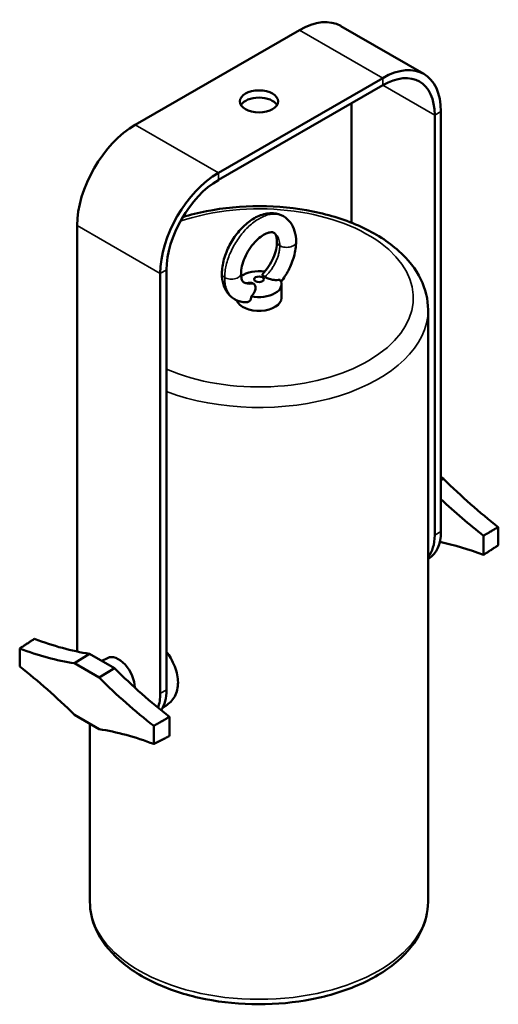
# Model space of a CAD drawing. Header units: millimetres. Extents: x 20 to 2980, y 20 to 2980.
# Tile 3 of 4: x 2208 to 2371, y 542 to 877. Entities that reach past the tile are written whole.
import ezdxf

# ---------------------------------------------------------------- set-up
doc = ezdxf.new("R2010")
doc.units = ezdxf.units.MM
doc.layers.add('Visible (ISO)', color=7, linetype='Continuous', lineweight=50)
doc.layers.add('Visible Narrow (ISO)', color=7, linetype='Continuous', lineweight=35)

msp = doc.modelspace()

# ---------------------------------------------------------------- linework, layer by layer
at = {"layer": 'Visible (ISO)'}
for p, q in [((2303.53, 873.16), (2247.67, 840.91)), ((2317.53, 874.54), (2345.81, 858.21)), ((2331.81, 856.83), (2275.95, 824.58)), ((2331.81, 854.38), (2275.95, 822.13)), ((2321.21, 848.25), (2321.21, 807.59)), ((2351.61, 845.4), (2351.61, 702.51)), ((2349.49, 844.17), (2349.49, 701.29)), ((2227.87, 806.61), (2227.87, 663.73)), ((2258.27, 791.51), (2258.27, 648.62)), ((2256.15, 790.28), (2256.15, 647.4)), ((2297.39, 782), (2297.39, 786.69)), ((2347.24, 777.91), (2347.24, 576.48)), ((2351.61, 720.96), (2352.54, 720.43)), ((2351.61, 719.92), (2352.54, 720.43)), ((2371.12, 697.83), (2371.12, 704.01)), ((2366.11, 694.55), (2366.11, 701.08)), ((2347.24, 693.22), (2347.47, 693.35)), ((2208.35, 656.51), (2208.35, 662.69)), ((2232.11, 660.87), (2226.94, 657.64)), ((2232.11, 660.87), (2240.6, 655.97)), ((2235.36, 652.78), (2226.94, 657.64)), ((2238.25, 659.44), (2236.32, 658.44)), ((2235.36, 652.78), (2240.6, 655.97)), ((2226.94, 640.1), (2235.36, 635.23)), ((2257.03, 642.65), (2258.01, 643.21)), ((2232.24, 637.04), (2232.24, 576.48)), ((2259.33, 639.44), (2259.33, 632.9)), ((2253.95, 636.36), (2253.95, 630.18))]:
    msp.add_line(p, q, dxfattribs=at)
for centre, major_axis, start_param, end_param in [((2303.53, 850.3), (14, 24.25), 0, 0.785398), ((2331.81, 833.97), (14, 24.25), 5.497787, 7.068583), ((2331.81, 833.97), (12.5, 21.65), 5.497787, 7.068583), ((2289.74, 846.42), (6.5, 0), 0.332447, 2.809146), ((2247.67, 818.04), (14, 24.25), 0.785398, 2.356194), ((2275.95, 801.71), (14, 24.25), 0.785398, 2.356194), ((2275.95, 801.71), (12.5, 21.65), 0.785398, 2.356194), ((2289.74, 786.69), (7.65, 0), 1.314423, 2.487214), ((2289.74, 786.69), (7.65, 0), 4.365454, 6.63012), ((2289.74, 782), (7.65, 0), 3.331135, 6.283185), ((2388.91, 814.69), (75.13, -130.13), 5.148346, 5.32958), ((2383.71, 811.69), (-75, 129.9), 2.048716, 2.189433), ((2335.35, 709.45), (10, -17.32), 0.213479, 0.785398), ((2337.47, 710.68), (10, -17.32), 0, 0.785398), ((2383.71, 563.61), (75, -129.9), 2.522956, 2.667472), ((2195.77, 796.91), (75, -129.9), 5.664549, 5.84753), ((2242.01, 655.56), (-10, 17.32), 0.785398, 0.910529), ((2190.57, 793.91), (-75.13, 130.13), 2.524402, 2.705635), ((2242.01, 652.7), (-3.86, 6.69), 3.904466, 6.25849), ((2190.57, 545.83), (75.13, -130.13), 2.006754, 2.187988), ((2276.94, 750.05), (75, -129.9), 5.148044, 5.331026), ((2271.74, 747.04), (-75.13, 130.13), 2.006754, 2.187988), ((2242.01, 655.56), (10, -17.32), 0.456824, 0.785398), ((2244.13, 656.79), (10, -17.32), 0.27548, 0.785398), ((2271.74, 498.96), (75.13, -130.13), 2.524402, 2.705635)]:
    msp.add_ellipse(centre, major_axis=major_axis, ratio=0.57735, start_param=start_param, end_param=end_param, dxfattribs=at)
for centre, major_axis in [((2289.74, 848.87), (-6.5, 0)), ((2289.74, 788.33), (1.65, 0))]:
    msp.add_ellipse(centre, major_axis=major_axis, ratio=0.57735, dxfattribs=at)
for points, knots in [([(2347.24, 777.91), (2347.24, 781.48), (2346.37, 785.03), (2343.03, 791.88), (2340.45, 795.14), (2333.69, 801.22), (2329.36, 803.95), (2319.49, 808.48), (2313.93, 810.24), (2302.23, 812.6), (2296.09, 813.21), (2283.83, 813.24), (2277.71, 812.66), (2269.11, 810.97), (2266.4, 810.3), (2263.79, 809.51)], [3.926991, 3.926991, 3.926991, 3.926991, 4.201637, 4.201637, 4.498446, 4.498446, 4.826542, 4.826542, 5.161375, 5.161375, 5.493966, 5.493966, 5.825378, 5.825378, 5.983174, 5.983174, 5.983174, 5.983174]), ([(2277.12, 790.26), (2277.12, 791.83), (2277.37, 793.51), (2278.27, 796.79), (2278.94, 798.44), (2280.56, 801.52), (2281.54, 803), (2283.71, 805.64), (2284.92, 806.83), (2287.49, 808.81), (2288.88, 809.61), (2291.7, 810.66), (2293.18, 810.92), (2295.83, 810.73), (2297.02, 810.38), (2298.05, 809.78)], [0, 0, 0, 0, 0.539625, 0.539625, 1.066854, 1.066854, 1.586886, 1.586886, 2.111218, 2.111218, 2.652438, 2.652438, 3.202463, 3.202463, 3.664708, 3.664708, 3.664708, 3.664708]), ([(2298.05, 809.78), (2298.96, 809.26), (2299.78, 808.52), (2301.06, 806.8), (2301.54, 805.81), (2302.19, 803.62), (2302.36, 802.37), (2302.36, 801.09)], [0, 0, 0, 0, 0.409835, 0.409835, 0.816883, 0.816883, 1.258107, 1.258107, 1.258107, 1.258107]), ([(2294.8, 804.15), (2294.53, 804.31), (2294.16, 804.42), (2293.06, 804.22), (2292.65, 804.09), (2291.63, 803.65), (2290.98, 803.28), (2289.66, 802.29), (2288.97, 801.67), (2287.64, 800.24), (2286.99, 799.4), (2285.83, 797.62), (2285.3, 796.64), (2284.47, 794.71), (2284.14, 793.73), (2283.72, 791.9), (2283.62, 791.02), (2283.62, 790.27)], [0, 0, 0, 0, 0.501114, 0.501114, 0.724513, 0.724513, 1.025709, 1.025709, 1.332741, 1.332741, 1.650753, 1.650753, 1.97446, 1.97446, 2.293804, 2.293804, 2.60816, 2.60816, 2.60816, 2.60816]), ([(2291.03, 790.24), (2291.72, 790.97), (2292.4, 791.82), (2293.59, 793.62), (2294.12, 794.59), (2294.97, 796.52), (2295.3, 797.51), (2295.75, 799.38), (2295.86, 800.3), (2295.86, 801.08)], [0, 0, 0, 0, 0.326603, 0.326603, 0.649879, 0.649879, 0.969574, 0.969574, 1.296328, 1.296328, 1.296328, 1.296328]), ([(2295.86, 801.08), (2295.86, 801.77), (2295.77, 802.38), (2295.51, 803.29), (2295.34, 803.6), (2295.06, 803.97), (2294.95, 804.07), (2294.8, 804.15)], [0, 0, 0, 0, 0.2899119, 0.2899119, 0.571883, 0.571883, 0.8306597, 0.8306597, 0.8306597, 0.8306597]), ([(2302.36, 801.09), (2302.36, 799.52), (2302.11, 797.84), (2301.21, 794.56), (2300.54, 792.91), (2299.02, 790.01), (2298.18, 788.71), (2297.25, 787.52)], [0, 0, 0, 0, 0.539625, 0.539625, 1.066854, 1.066854, 1.522959, 1.522959, 1.522959, 1.522959]), ([(2281.43, 781.56), (2280.51, 782.09), (2279.7, 782.83), (2278.42, 784.55), (2277.94, 785.54), (2277.28, 787.73), (2277.12, 788.98), (2277.12, 790.26)], [0, 0, 0, 0, 0.409835, 0.409835, 0.816883, 0.816883, 1.258107, 1.258107, 1.258107, 1.258107]), ([(2283.62, 790.27), (2283.62, 789.58), (2283.71, 788.97), (2283.97, 788.06), (2284.14, 787.75), (2284.42, 787.37), (2284.53, 787.28), (2284.68, 787.19)], [0, 0, 0, 0, 0.2899119, 0.2899119, 0.571883, 0.571883, 0.8306597, 0.8306597, 0.8306597, 0.8306597]), ([(2291.03, 790.24), (2290.96, 790.16), (2290.91, 790.08), (2290.87, 789.92), (2290.86, 789.79), (2291.09, 789.55), (2291.2, 789.46), (2291.44, 789.3), (2291.56, 789.23), (2291.69, 789.15)], [-0.4129188, -0.4129188, -0.4129188, -0.4129188, -0.2773491, -0.2773491, -0.1305533, -0.1305533, -0.0553113, -0.0553113, -0.000001, -0.000001, -0.000001, -0.000001]), ([(2296.93, 788.19), (2296.6, 788.12), (2296.23, 788.08), (2295.43, 788.06), (2295, 788.09), (2294.23, 788.19), (2293.75, 788.27), (2292.99, 788.53), (2292.76, 788.62), (2292.38, 788.79), (2292.23, 788.86), (2291.94, 789.01), (2291.81, 789.08), (2291.69, 789.15)], [0.000001, 0.000001, 0.000001, 0.000001, 0.1442456, 0.1442456, 0.285153, 0.285153, 0.3941745, 0.3941745, 0.4440303, 0.4440303, 0.4785987, 0.4785987, 0.5124759, 0.5124759, 0.5124759, 0.5124759]), ([(2287.79, 786.9), (2287.67, 786.96), (2287.54, 787.02), (2287.26, 787.1), (2287.11, 787.13), (2286.73, 787.15), (2286.5, 787.14), (2286.21, 787.09), (2286.17, 787.09), (2286.12, 787.08)], [-0.5131851, -0.5131851, -0.5131851, -0.5131851, -0.479435, -0.479435, -0.4450159, -0.4450159, -0.3953644, -0.3953644, -0.385202, -0.385202, -0.385202, -0.385202]), ([(2287.79, 786.9), (2287.93, 786.81), (2288.06, 786.71), (2288.29, 786.46), (2288.38, 786.32), (2288.55, 785.94), (2288.63, 785.64), (2288.57, 784.85), (2288.44, 784.43), (2288.11, 783.76), (2287.96, 783.5), (2287.58, 783), (2287.37, 782.76), (2287.14, 782.54)], [0.000001, 0.000001, 0.000001, 0.000001, 0.0607559, 0.0607559, 0.1260255, 0.1260255, 0.2184778, 0.2184778, 0.3089656, 0.3089656, 0.3678887, 0.3678887, 0.4261881, 0.4261881, 0.4261881, 0.4261881]), ([(2285.32, 780.51), (2284.08, 780.54), (2282.84, 780.83), (2281.64, 781.44), (2281.54, 781.5), (2281.43, 781.56)], [0, 0, 0, 0, 0.4718102, 0.4718102, 0.5204727, 0.5204727, 0.5204727, 0.5204727]), ([(2285.32, 780.51), (2285.5, 780.51), (2285.68, 780.53), (2286.14, 780.67), (2286.4, 780.82), (2286.74, 781.16), (2286.9, 781.37), (2287.11, 781.95), (2287.15, 782.24), (2287.14, 782.54)], [-0.5860562, -0.5860562, -0.5860562, -0.5860562, -0.4564138, -0.4564138, -0.2398483, -0.2398483, -0.1094375, -0.1094375, -0.000001, -0.000001, -0.000001, -0.000001]), ([(2258.27, 661.58), (2258.79, 660.87), (2259.28, 660.11), (2260.24, 658.44), (2260.7, 657.5), (2261.45, 655.62), (2261.73, 654.68), (2262.11, 652.85), (2262.2, 651.95), (2262.2, 651.12)], [8.648939, 8.648939, 8.648939, 8.648939, 8.91138, 8.91138, 9.218708, 9.218708, 9.526036, 9.526036, 9.833364, 9.833364, 9.833364, 9.833364]), ([(2262.2, 651.12), (2262.2, 650.28), (2262.11, 649.45), (2261.73, 647.85), (2261.45, 647.09), (2260.7, 645.71), (2260.24, 645.09), (2259.2, 644.01), (2258.62, 643.56), (2258.01, 643.21)], [0, 0, 0, 0, 0.307328, 0.307328, 0.614656, 0.614656, 0.921984, 0.921984, 1.229312, 1.229312, 1.229312, 1.229312]), ([(2347.24, 576.48), (2347.24, 572.93), (2346.35, 569.38), (2342.92, 562.56), (2340.29, 559.31), (2333.41, 553.3), (2329.05, 550.61), (2319.13, 546.18), (2313.57, 544.46), (2301.85, 542.16), (2295.72, 541.59), (2283.46, 541.61), (2277.34, 542.2), (2265.7, 544.52), (2260.17, 546.24), (2250.24, 550.71), (2245.84, 553.46), (2238.71, 559.77), (2235.96, 563.34), (2232.93, 570.19), (2232.24, 573.33), (2232.24, 576.48)], [2.356194, 2.356194, 2.356194, 2.356194, 2.638467, 2.638467, 2.940772, 2.940772, 3.2682, 3.2682, 3.599985, 3.599985, 3.929892, 3.929892, 4.258904, 4.258904, 4.588837, 4.588837, 4.920631, 4.920631, 5.247738, 5.247738, 5.497787, 5.497787, 5.497787, 5.497787])]:
    msp.add_open_spline(points, degree=3, knots=knots, dxfattribs=at)
for points, degree in [([(2284.68, 787.19), (2284.96, 787.03), (2285.34, 786.92), (2286.12, 787.08)], 3), ([(2371.12, 704.01), (2368.61, 702.54), (2366.11, 701.08)], 2), ([(2371.12, 697.83), (2368.61, 696.19), (2366.11, 694.55)], 2), ([(2208.35, 662.69), (2210.87, 664.33), (2213.37, 665.97)], 2), ([(2259.33, 632.9), (2256.65, 631.54), (2253.95, 630.18)], 2)]:
    msp.add_open_spline(points, degree=degree, dxfattribs=at)
msp.add_rational_spline([(2253.95, 636.36), (2256.65, 637.9), (2259.33, 639.44)], [1, 1.00000000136, 1], degree=2, dxfattribs=at)
at = {"layer": 'Visible Narrow (ISO)'}
for p, q in [((2303.53, 873.16), (2331.81, 856.83)), ((2331.81, 856.83), (2331.81, 854.38)), ((2331.81, 854.38), (2349.49, 844.17)), ((2351.61, 845.4), (2349.49, 844.17)), ((2275.95, 824.58), (2247.67, 840.91)), ((2275.95, 824.58), (2275.95, 822.13)), ((2256.15, 790.28), (2227.87, 806.61)), ((2256.15, 790.28), (2258.27, 791.51)), ((2349.49, 701.29), (2351.61, 702.51)), ((2258.27, 648.62), (2256.15, 647.4))]:
    msp.add_line(p, q, dxfattribs=at)
for centre, major_axis, start_param, end_param in [((2289.74, 782), (52.5, 0), 4.069691, 8.389127), ((2289.74, 777.91), (57.5, 0), 4.133327, 6.283185), ((2289.74, 576.48), (57.5, 0), 3.141593, 6.283185)]:
    msp.add_ellipse(centre, major_axis=major_axis, ratio=0.57735, start_param=start_param, end_param=end_param, dxfattribs=at)
for points, knots in [([(2278.07, 788.94), (2278.07, 789.6), (2278.16, 790.98), (2278.55, 793.15), (2279.2, 795.38), (2280.08, 797.62), (2281.17, 799.8), (2282.46, 801.9), (2283.9, 803.85), (2285.48, 805.62), (2287.14, 807.16), (2288.87, 808.45), (2290.61, 809.46), (2292.34, 810.16), (2294, 810.54), (2295.58, 810.59), (2296.93, 810.33), (2297.72, 809.98), (2298.05, 809.78)], [0, 0, 0, 0, 0.047619, 0.0952381, 0.1428571, 0.1904762, 0.2380952, 0.2857143, 0.3333333, 0.3809524, 0.4285714, 0.4761905, 0.5238095, 0.5714286, 0.6190476, 0.6666667, 0.7142857, 0.7530398, 0.7530398, 0.7530398, 0.7530398]), ([(2294.8, 804.15), (2294.85, 804.13), (2295.14, 803.95), (2295.62, 803.55), (2296.14, 802.82), (2296.53, 801.93), (2296.76, 800.91), (2296.81, 800.15), (2296.81, 799.76)], [0.7530401, 0.7530401, 0.7530401, 0.7530401, 0.7619048, 0.8095238, 0.8571429, 0.9047619, 0.952381, 1, 1, 1, 1]), ([(2296.81, 799.76), (2296.33, 800.03), (2295.93, 800.49), (2295.86, 800.98), (2295.86, 801.08)], [0, 0, 0, 0, 0.2, 0.2493415, 0.2493415, 0.2493415, 0.2493415]), ([(2302.36, 801.09), (2302.36, 800.79), (2302.08, 800.1), (2300.68, 799.3), (2298.57, 799.1), (2297.29, 799.48), (2296.81, 799.76)], [0.2493415, 0.2493415, 0.2493415, 0.2493415, 0.4, 0.6, 0.8, 1, 1, 1, 1]), ([(2296.81, 799.76), (2296.81, 799.36), (2296.76, 798.54), (2296.53, 797.25), (2296.14, 795.92), (2295.62, 794.59), (2294.96, 793.27), (2294.18, 792.01), (2293.31, 790.82), (2292.46, 789.88), (2291.91, 789.35), (2291.69, 789.15)], [0, 0, 0, 0, 0.115737, 0.231474, 0.347211, 0.462948, 0.578685, 0.694422, 0.810159, 0.925896, 1, 1, 1, 1]), ([(2277.12, 790.26), (2277.12, 790.16), (2277.19, 789.67), (2277.59, 789.22), (2278.07, 788.94)], [0.7506585, 0.7506585, 0.7506585, 0.7506585, 0.8, 1, 1, 1, 1]), ([(2278.07, 788.94), (2278.55, 788.66), (2279.83, 788.29), (2281.95, 788.48), (2283.34, 789.28), (2283.62, 789.97), (2283.62, 790.27)], [0, 0, 0, 0, 0.2, 0.4, 0.6, 0.7506585, 0.7506585, 0.7506585, 0.7506585]), ([(2281.43, 781.56), (2281.35, 781.61), (2280.87, 781.9), (2280.08, 782.57), (2279.2, 783.79), (2278.55, 785.28), (2278.16, 787), (2278.07, 788.27), (2278.07, 788.94)], [0.7530398, 0.7530398, 0.7530398, 0.7530398, 0.7619048, 0.8095238, 0.8571429, 0.9047619, 0.952381, 1, 1, 1, 1]), ([(2287.79, 786.9), (2287.57, 786.84), (2287.02, 786.73), (2286.17, 786.71), (2285.35, 786.87), (2284.88, 787.08), (2284.68, 787.19)], [0.5885583, 0.5885583, 0.5885583, 0.5885583, 0.6190476, 0.6666667, 0.7142857, 0.7530401, 0.7530401, 0.7530401, 0.7530401])]:
    msp.add_open_spline(points, degree=3, knots=knots, dxfattribs=at)

doc.saveas('drawing.dxf')
